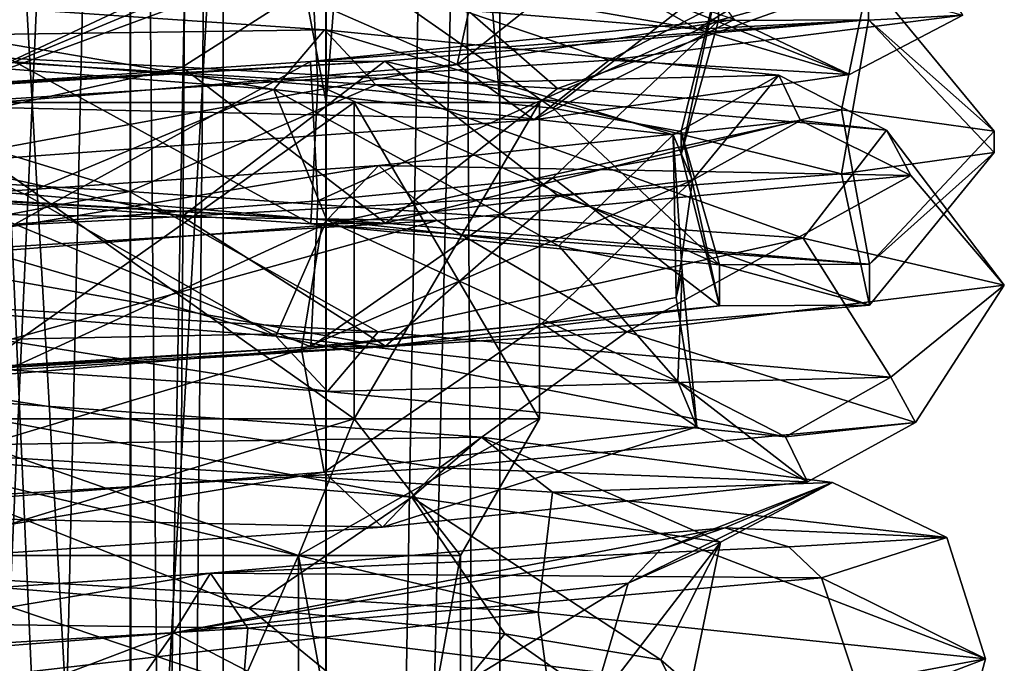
# Model space of a CAD drawing. Header units: millimetres. Extents: x -25 to 71, y -3 to 471.
# Tile 150 of 199: x 1 to 14, y 313 to 321. Entities that reach past the tile are written whole.
import ezdxf

# ---------------------------------------------------------------- set-up
doc = ezdxf.new("R2010")
doc.units = ezdxf.units.MM
doc.header["$LTSCALE"] = 65.185185
for name, color, linetype in [('1643', 7, 'CONTINUOUS'), ('1644', 7, 'CONTINUOUS'), ('1645', 7, 'CONTINUOUS'), ('1656', 7, 'CONTINUOUS'), ('1657', 7, 'CONTINUOUS'), ('876', 7, 'CONTINUOUS'), ('882', 7, 'CONTINUOUS'), ('883', 7, 'CONTINUOUS'), ('884', 7, 'CONTINUOUS'), ('887', 7, 'CONTINUOUS'), ('895', 7, 'CONTINUOUS'), ('918', 7, 'CONTINUOUS'), ('925', 7, 'CONTINUOUS')]:
    doc.layers.add(name, color=color, linetype=linetype)

msp = doc.modelspace()

# ---------------------------------------------------------------- linework, layer by layer
at = {"layer": '1643', "linetype": 'CONTINUOUS'}
for points in [[(5.28, 321.122, -10.706), (-3.471, 320.999, -12.954), (-3.09, 321.695, -11.531), (5.28, 321.122, -10.706)], [(5.28, 321.122, -10.706), (-3.09, 321.695, -11.531), (4.64, 320.365, -9.41), (5.28, 321.122, -10.706)], [(4.64, 320.365, -9.41), (-3.09, 321.695, -11.531), (-2.715, 320.938, -10.134), (4.64, 320.365, -9.41)], [(5.932, 320.426, -12.028), (-3.471, 320.999, -12.954), (5.28, 321.122, -10.706), (5.932, 320.426, -12.028)], [(9.693, 319.792, -4.015), (5.28, 321.122, -10.706), (4.64, 320.365, -9.41), (9.693, 319.792, -4.015)], [(11.029, 320.549, -4.568), (5.932, 320.426, -12.028), (5.28, 321.122, -10.706), (11.029, 320.549, -4.568)], [(11.029, 320.549, -4.568), (5.28, 321.122, -10.706), (9.693, 319.792, -4.015), (11.029, 320.549, -4.568)], [(2.814, 319.074, -13.692), (-7.192, 319.666, -11.986), (-3.471, 320.999, -12.954), (2.814, 319.074, -13.692)], [(5.932, 320.426, -12.028), (2.814, 319.074, -13.692), (-3.471, 320.999, -12.954), (5.932, 320.426, -12.028)], [(4.64, 320.365, -9.41), (-2.715, 320.938, -10.134), (1.487, 319.041, -9.867), (4.64, 320.365, -9.41)], [(1.487, 319.041, -9.867), (-2.715, 320.938, -10.134), (-2.583, 319.369, -9.639), (1.487, 319.041, -9.867)], [(12.39, 319.853, -5.132), (5.932, 320.426, -12.028), (11.029, 320.549, -4.568), (12.39, 319.853, -5.132)], [(9.935, 319.219, 3.372), (11.029, 320.549, -4.568), (9.693, 319.792, -4.015), (9.935, 319.219, 3.372)], [(11.304, 319.976, 3.837), (11.029, 320.549, -4.568), (9.935, 319.219, 3.372), (11.304, 319.976, 3.837)], [(11.304, 319.976, 3.837), (12.39, 319.853, -5.132), (11.029, 320.549, -4.568), (11.304, 319.976, 3.837)], [(5.309, 318.714, -8.449), (4.64, 320.365, -9.41), (1.487, 319.041, -9.867), (5.309, 318.714, -8.449)], [(11.336, 318.483, -8.178), (2.814, 319.074, -13.692), (5.932, 320.426, -12.028), (11.336, 318.483, -8.178)], [(9.693, 319.792, -4.015), (4.64, 320.365, -9.41), (8.245, 318.386, -5.621), (9.693, 319.792, -4.015)], [(8.245, 318.386, -5.621), (4.64, 320.365, -9.41), (5.309, 318.714, -8.449), (8.245, 318.386, -5.621)], [(12.39, 319.853, -5.132), (11.336, 318.483, -8.178), (5.932, 320.426, -12.028), (12.39, 319.853, -5.132)], [(5.969, 319.403, 10.338), (11.304, 319.976, 3.837), (5.246, 318.646, 9.086), (5.969, 319.403, 10.338)], [(5.246, 318.646, 9.086), (11.304, 319.976, 3.837), (9.935, 319.219, 3.372), (5.246, 318.646, 9.086)], [(5.969, 319.403, 10.338), (12.7, 319.28, 4.311), (11.304, 319.976, 3.837), (5.969, 319.403, 10.338)], [(12.7, 319.28, 4.311), (12.39, 319.853, -5.132), (11.304, 319.976, 3.837), (12.7, 319.28, 4.311)], [(13.88, 317.891, 1.649), (11.336, 318.483, -8.178), (12.39, 319.853, -5.132), (13.88, 317.891, 1.649)], [(12.7, 319.28, 4.311), (13.88, 317.891, 1.649), (12.39, 319.853, -5.132), (12.7, 319.28, 4.311)], [(9.805, 318.059, -1.855), (9.693, 319.792, -4.015), (8.245, 318.386, -5.621), (9.805, 318.059, -1.855)], [(9.935, 319.219, 3.372), (9.693, 319.792, -4.015), (9.729, 317.732, 2.22), (9.935, 319.219, 3.372)], [(9.729, 317.732, 2.22), (9.693, 319.792, -4.015), (9.805, 318.059, -1.855), (9.729, 317.732, 2.22)], [(-2.329, 318.83, 11.708), (6.706, 318.707, 11.615), (5.969, 319.403, 10.338), (-2.329, 318.83, 11.708)], [(-2.329, 318.83, 11.708), (5.969, 319.403, 10.338), (-2.047, 318.073, 10.29), (-2.329, 318.83, 11.708)], [(-2.047, 318.073, 10.29), (5.969, 319.403, 10.338), (5.246, 318.646, 9.086), (-2.047, 318.073, 10.29)], [(6.706, 318.707, 11.615), (12.7, 319.28, 4.311), (5.969, 319.403, 10.338), (6.706, 318.707, 11.615)], [(6.706, 318.707, 11.615), (9.105, 317.3, 10.606), (12.7, 319.28, 4.311), (6.706, 318.707, 11.615)], [(9.105, 317.3, 10.606), (13.88, 317.891, 1.649), (12.7, 319.28, 4.311), (9.105, 317.3, 10.606)], [(5.246, 318.646, 9.086), (9.935, 319.219, 3.372), (4.989, 317.077, 8.642), (5.246, 318.646, 9.086)], [(4.989, 317.077, 8.642), (9.935, 319.219, 3.372), (8.029, 317.404, 5.926), (4.989, 317.077, 8.642)], [(8.029, 317.404, 5.926), (9.935, 319.219, 3.372), (9.729, 317.732, 2.22), (8.029, 317.404, 5.926)], [(-2.616, 318.134, 13.154), (6.706, 318.707, 11.615), (-2.329, 318.83, 11.708), (-2.616, 318.134, 13.154)], [(-2.616, 318.134, 13.154), (-0.472, 316.709, 13.97), (6.706, 318.707, 11.615), (-2.616, 318.134, 13.154)], [(-2.047, 318.073, 10.29), (5.246, 318.646, 9.086), (1.117, 316.749, 9.916), (-2.047, 318.073, 10.29)], [(-0.472, 316.709, 13.97), (9.105, 317.3, 10.606), (6.706, 318.707, 11.615), (-0.472, 316.709, 13.97)], [(1.117, 316.749, 9.916), (5.246, 318.646, 9.086), (4.989, 317.077, 8.642), (1.117, 316.749, 9.916)], [(7.267, 315.965, -9.471), (-0.877, 315.842, -13.383), (-0.781, 316.538, -11.912), (7.267, 315.965, -9.471)], [(7.267, 315.965, -9.471), (-0.781, 316.538, -11.912), (6.387, 315.209, -8.324), (7.267, 315.965, -9.471)], [(6.387, 315.209, -8.324), (-0.781, 316.538, -11.912), (-0.686, 315.782, -10.469), (6.387, 315.209, -8.324)], [(8.164, 315.269, -10.64), (-0.877, 315.842, -13.383), (7.267, 315.965, -9.471), (8.164, 315.269, -10.64)], [(10.29, 314.636, -2.047), (7.267, 315.965, -9.471), (6.387, 315.209, -8.324), (10.29, 314.636, -2.047)], [(11.708, 315.393, -2.329), (8.164, 315.269, -10.64), (7.267, 315.965, -9.471), (11.708, 315.393, -2.329)], [(11.708, 315.393, -2.329), (7.267, 315.965, -9.471), (10.29, 314.636, -2.047), (11.708, 315.393, -2.329)], [(7.985, 313.752, -11.473), (-1.883, 314.343, -13.851), (-0.877, 315.842, -13.383), (7.985, 313.752, -11.473)], [(8.164, 315.269, -10.64), (7.985, 313.752, -11.473), (-0.877, 315.842, -13.383), (8.164, 315.269, -10.64)], [(6.387, 315.209, -8.324), (-0.686, 315.782, -10.469), (4.33, 313.803, -8.991), (6.387, 315.209, -8.324)], [(4.33, 313.803, -8.991), (-0.686, 315.782, -10.469), (0.373, 314.13, -9.972), (4.33, 313.803, -8.991)], [(13.154, 314.697, -2.616), (8.164, 315.269, -10.64), (11.708, 315.393, -2.329), (13.154, 314.697, -2.616)], [(9.532, 314.539, 5.503), (11.708, 315.393, -2.329), (9.124, 314.118, 5.268), (9.532, 314.539, 5.503)], [(9.124, 314.118, 5.268), (11.708, 315.393, -2.329), (10.29, 314.636, -2.047), (9.124, 314.118, 5.268)], [(10.344, 314.82, 5.972), (11.708, 315.393, -2.329), (9.532, 314.539, 5.503), (10.344, 314.82, 5.972)], [(10.344, 314.82, 5.972), (13.154, 314.697, -2.616), (11.708, 315.393, -2.329), (10.344, 314.82, 5.972)], [(13.642, 313.16, -3.045), (7.985, 313.752, -11.473), (8.164, 315.269, -10.64), (13.642, 313.16, -3.045)], [(13.154, 314.697, -2.616), (13.642, 313.16, -3.045), (8.164, 315.269, -10.64), (13.154, 314.697, -2.616)], [(7.564, 313.476, -6.509), (6.387, 315.209, -8.324), (4.33, 313.803, -8.991), (7.564, 313.476, -6.509)], [(10.29, 314.636, -2.047), (6.387, 315.209, -8.324), (9.535, 313.148, -2.941), (10.29, 314.636, -2.047)], [(9.535, 313.148, -2.941), (6.387, 315.209, -8.324), (7.564, 313.476, -6.509), (9.535, 313.148, -2.941)], [(11.155, 314.58, 6.441), (13.154, 314.697, -2.616), (10.344, 314.82, 5.972), (11.155, 314.58, 6.441)], [(9.124, 314.118, 5.268), (10.29, 314.636, -2.047), (8.642, 312.494, 4.989), (9.124, 314.118, 5.268)], [(8.642, 312.494, 4.989), (10.29, 314.636, -2.047), (9.916, 312.821, 1.117), (8.642, 312.494, 4.989)], [(9.916, 312.821, 1.117), (10.29, 314.636, -2.047), (9.535, 313.148, -2.941), (9.916, 312.821, 1.117)], [(11.57, 314.184, 6.68), (13.154, 314.697, -2.616), (11.155, 314.58, 6.441), (11.57, 314.184, 6.68)], [(11.57, 314.184, 6.68), (13.642, 313.16, -3.045), (13.154, 314.697, -2.616), (11.57, 314.184, 6.68)], [(12.105, 312.569, 6.989), (13.642, 313.16, -3.045), (11.57, 314.184, 6.68), (12.105, 312.569, 6.989)]]:
    msp.add_3dface(points, dxfattribs=at)
at = {"layer": '1644', "linetype": 'CONTINUOUS'}
for points in [[(12.55, 322.623, 6.156), (5.075, 322.031, 13.024), (8.883, 320.736, 10.129), (12.55, 322.623, 6.156)], [(7.315, 322.315, 6.787), (9.419, 322.642, 3.296), (6.958, 320.682, 7.934), (7.315, 322.315, 6.787)], [(6.958, 320.682, 7.934), (9.419, 322.642, 3.296), (10.462, 321.254, 1.377), (6.958, 320.682, 7.934)], [(12.55, 322.623, 6.156), (8.883, 320.736, 10.129), (13.357, 321.309, 1.758), (12.55, 322.623, 6.156)], [(8.774, 321.827, -5.863), (2.731, 322.4, -10.193), (10, 321.128, -6.682), (8.774, 321.827, -5.863)], [(10, 321.128, -6.682), (2.731, 322.4, -10.193), (3.113, 321.701, -11.617), (10, 321.128, -6.682)], [(3.99, 321.988, 9.146), (7.315, 322.315, 6.787), (6.958, 320.682, 7.934), (3.99, 321.988, 9.146)], [(5.075, 322.031, 13.024), (-5.075, 321.44, 13.024), (0, 320.163, 13.472), (5.075, 322.031, 13.024)], [(5.075, 322.031, 13.024), (0, 320.163, 13.472), (8.883, 320.736, 10.129), (5.075, 322.031, 13.024)], [(0, 321.66, 9.979), (3.99, 321.988, 9.146), (0, 320.109, 10.553), (0, 321.66, 9.979)], [(0, 320.109, 10.553), (3.99, 321.988, 9.146), (6.958, 320.682, 7.934), (0, 320.109, 10.553)], [(10, 321.128, -6.682), (3.113, 321.701, -11.617), (11.202, 321.882, -7.485), (10, 321.128, -6.682)], [(13.357, 321.309, 1.758), (10, 321.128, -6.682), (11.202, 321.882, -7.485), (13.357, 321.309, 1.758)], [(10.462, 321.254, 1.377), (8.774, 321.827, -5.863), (11.924, 320.555, 1.57), (10.462, 321.254, 1.377)], [(11.924, 320.555, 1.57), (8.774, 321.827, -5.863), (10, 321.128, -6.682), (11.924, 320.555, 1.57)], [(6.958, 320.682, 7.934), (10.462, 321.254, 1.377), (7.93, 319.982, 9.043), (6.958, 320.682, 7.934)], [(7.93, 319.982, 9.043), (10.462, 321.254, 1.377), (11.924, 320.555, 1.57), (7.93, 319.982, 9.043)], [(8.883, 320.736, 10.129), (11.924, 320.555, 1.57), (13.357, 321.309, 1.758), (8.883, 320.736, 10.129)], [(11.924, 320.555, 1.57), (10, 321.128, -6.682), (13.357, 321.309, 1.758), (11.924, 320.555, 1.57)], [(0, 320.163, 13.472), (7.93, 319.982, 9.043), (8.883, 320.736, 10.129), (0, 320.163, 13.472)], [(7.93, 319.982, 9.043), (11.924, 320.555, 1.57), (8.883, 320.736, 10.129), (7.93, 319.982, 9.043)], [(0, 320.109, 10.553), (6.958, 320.682, 7.934), (0, 319.41, 12.027), (0, 320.109, 10.553)], [(0, 319.41, 12.027), (6.958, 320.682, 7.934), (7.93, 319.982, 9.043), (0, 319.41, 12.027)], [(0, 319.41, 12.027), (7.93, 319.982, 9.043), (0, 320.163, 13.472), (0, 319.41, 12.027)], [(-7.192, 319.666, -11.986), (2.814, 319.074, -13.692), (-3.487, 317.872, -13.013), (-7.192, 319.666, -11.986)], [(4.667, 317.244, -9.464), (-2.583, 319.369, -9.639), (-2.731, 317.817, -10.193), (4.667, 317.244, -9.464)], [(1.487, 319.041, -9.867), (-2.583, 319.369, -9.639), (4.667, 317.244, -9.464), (1.487, 319.041, -9.867)], [(2.814, 319.074, -13.692), (5.959, 317.299, -12.083), (-3.487, 317.872, -13.013), (2.814, 319.074, -13.692)], [(5.309, 318.714, -8.449), (1.487, 319.041, -9.867), (4.667, 317.244, -9.464), (5.309, 318.714, -8.449)], [(2.814, 319.074, -13.692), (11.336, 318.483, -8.178), (5.959, 317.299, -12.083), (2.814, 319.074, -13.692)], [(9.749, 316.671, -4.038), (5.309, 318.714, -8.449), (4.667, 317.244, -9.464), (9.749, 316.671, -4.038)], [(8.245, 318.386, -5.621), (5.309, 318.714, -8.449), (9.749, 316.671, -4.038), (8.245, 318.386, -5.621)], [(11.336, 318.483, -8.178), (12.447, 316.726, -5.156), (5.959, 317.299, -12.083), (11.336, 318.483, -8.178)], [(11.336, 318.483, -8.178), (13.88, 317.891, 1.649), (12.447, 316.726, -5.156), (11.336, 318.483, -8.178)], [(9.805, 318.059, -1.855), (8.245, 318.386, -5.621), (9.749, 316.671, -4.038), (9.805, 318.059, -1.855)], [(9.729, 317.732, 2.22), (9.805, 318.059, -1.855), (9.993, 316.098, 3.392), (9.729, 317.732, 2.22)], [(9.993, 316.098, 3.392), (9.805, 318.059, -1.855), (9.749, 316.671, -4.038), (9.993, 316.098, 3.392)], [(5.959, 317.299, -12.083), (-3.113, 317.118, -11.617), (-3.487, 317.872, -13.013), (5.959, 317.299, -12.083)], [(13.88, 317.891, 1.649), (9.105, 317.3, 10.606), (12.757, 316.153, 4.331), (13.88, 317.891, 1.649)], [(13.88, 317.891, 1.649), (12.757, 316.153, 4.331), (12.447, 316.726, -5.156), (13.88, 317.891, 1.649)], [(5.319, 316.545, -10.787), (-2.731, 317.817, -10.193), (-3.113, 317.118, -11.617), (5.319, 316.545, -10.787)], [(4.667, 317.244, -9.464), (-2.731, 317.817, -10.193), (5.319, 316.545, -10.787), (4.667, 317.244, -9.464)], [(8.029, 317.404, 5.926), (9.729, 317.732, 2.22), (9.993, 316.098, 3.392), (8.029, 317.404, 5.926)], [(4.989, 317.077, 8.642), (8.029, 317.404, 5.926), (5.276, 315.525, 9.139), (4.989, 317.077, 8.642)], [(5.276, 315.525, 9.139), (8.029, 317.404, 5.926), (9.993, 316.098, 3.392), (5.276, 315.525, 9.139)], [(5.319, 316.545, -10.787), (-3.113, 317.118, -11.617), (5.959, 317.299, -12.083), (5.319, 316.545, -10.787)], [(9.105, 317.3, 10.606), (-0.472, 316.709, 13.97), (6.736, 315.58, 11.667), (9.105, 317.3, 10.606)], [(9.749, 316.671, -4.038), (4.667, 317.244, -9.464), (11.112, 315.972, -4.603), (9.749, 316.671, -4.038)], [(11.112, 315.972, -4.603), (4.667, 317.244, -9.464), (5.319, 316.545, -10.787), (11.112, 315.972, -4.603)], [(12.447, 316.726, -5.156), (5.319, 316.545, -10.787), (5.959, 317.299, -12.083), (12.447, 316.726, -5.156)], [(9.105, 317.3, 10.606), (6.736, 315.58, 11.667), (12.757, 316.153, 4.331), (9.105, 317.3, 10.606)], [(1.117, 316.749, 9.916), (4.989, 317.077, 8.642), (-2.059, 314.952, 10.35), (1.117, 316.749, 9.916)], [(-2.059, 314.952, 10.35), (4.989, 317.077, 8.642), (5.276, 315.525, 9.139), (-2.059, 314.952, 10.35)], [(-0.472, 316.709, 13.97), (-2.628, 315.007, 13.213), (6.736, 315.58, 11.667), (-0.472, 316.709, 13.97)], [(11.112, 315.972, -4.603), (5.319, 316.545, -10.787), (12.447, 316.726, -5.156), (11.112, 315.972, -4.603)], [(9.993, 316.098, 3.392), (9.749, 316.671, -4.038), (11.389, 315.399, 3.866), (9.993, 316.098, 3.392)], [(11.389, 315.399, 3.866), (9.749, 316.671, -4.038), (11.112, 315.972, -4.603), (11.389, 315.399, 3.866)], [(12.757, 316.153, 4.331), (11.112, 315.972, -4.603), (12.447, 316.726, -5.156), (12.757, 316.153, 4.331)], [(6.736, 315.58, 11.667), (11.389, 315.399, 3.866), (12.757, 316.153, 4.331), (6.736, 315.58, 11.667)], [(11.389, 315.399, 3.866), (11.112, 315.972, -4.603), (12.757, 316.153, 4.331), (11.389, 315.399, 3.866)], [(5.276, 315.525, 9.139), (9.993, 316.098, 3.392), (6.014, 314.826, 10.416), (5.276, 315.525, 9.139)], [(6.014, 314.826, 10.416), (9.993, 316.098, 3.392), (11.389, 315.399, 3.866), (6.014, 314.826, 10.416)], [(-2.628, 315.007, 13.213), (6.014, 314.826, 10.416), (6.736, 315.58, 11.667), (-2.628, 315.007, 13.213)], [(-2.059, 314.952, 10.35), (5.276, 315.525, 9.139), (-2.346, 314.253, 11.796), (-2.059, 314.952, 10.35)], [(-2.346, 314.253, 11.796), (5.276, 315.525, 9.139), (6.014, 314.826, 10.416), (-2.346, 314.253, 11.796)], [(6.014, 314.826, 10.416), (11.389, 315.399, 3.866), (6.736, 315.58, 11.667), (6.014, 314.826, 10.416)], [(-2.346, 314.253, 11.796), (6.014, 314.826, 10.416), (-2.628, 315.007, 13.213), (-2.346, 314.253, 11.796)], [(-1.883, 314.343, -13.851), (7.985, 313.752, -11.473), (-0.881, 312.715, -13.444), (-1.883, 314.343, -13.851)], [(6.424, 312.088, -8.372), (0.373, 314.13, -9.972), (-0.69, 312.661, -10.53), (6.424, 312.088, -8.372)], [(4.33, 313.803, -8.991), (0.373, 314.13, -9.972), (6.424, 312.088, -8.372), (4.33, 313.803, -8.991)], [(7.985, 313.752, -11.473), (8.201, 312.142, -10.688), (-0.881, 312.715, -13.444), (7.985, 313.752, -11.473)], [(7.564, 313.476, -6.509), (4.33, 313.803, -8.991), (6.424, 312.088, -8.372), (7.564, 313.476, -6.509)], [(7.985, 313.752, -11.473), (13.642, 313.16, -3.045), (8.201, 312.142, -10.688), (7.985, 313.752, -11.473)], [(10.35, 311.515, -2.059), (7.564, 313.476, -6.509), (6.424, 312.088, -8.372), (10.35, 311.515, -2.059)], [(9.535, 313.148, -2.941), (7.564, 313.476, -6.509), (10.35, 311.515, -2.059), (9.535, 313.148, -2.941)], [(13.642, 313.16, -3.045), (13.213, 311.57, -2.628), (8.201, 312.142, -10.688), (13.642, 313.16, -3.045)], [(9.916, 312.821, 1.117), (9.535, 313.148, -2.941), (10.35, 311.515, -2.059), (9.916, 312.821, 1.117)], [(13.642, 313.16, -3.045), (12.105, 312.569, 6.989), (13.213, 311.57, -2.628), (13.642, 313.16, -3.045)]]:
    msp.add_3dface(points, dxfattribs=at)
at = {"layer": '1645', "linetype": 'CONTINUOUS'}
for points in [[(10.344, 314.82, 5.972), (9.532, 314.539, 5.503), (3.372, 313.49, 9.935), (10.344, 314.82, 5.972)], [(3.837, 314.247, 11.304), (10.344, 314.82, 5.972), (3.372, 313.49, 9.935), (3.837, 314.247, 11.304)], [(11.155, 314.58, 6.441), (10.344, 314.82, 5.972), (3.837, 314.247, 11.304), (11.155, 314.58, 6.441)], [(9.532, 314.539, 5.503), (9.124, 314.118, 5.268), (3.372, 313.49, 9.935), (9.532, 314.539, 5.503)], [(11.57, 314.184, 6.68), (11.155, 314.58, 6.441), (3.837, 314.247, 11.304), (11.57, 314.184, 6.68)], [(-4.568, 313.674, 11.029), (4.311, 313.551, 12.7), (3.837, 314.247, 11.304), (-4.568, 313.674, 11.029)], [(-4.568, 313.674, 11.029), (3.837, 314.247, 11.304), (-4.015, 312.917, 9.693), (-4.568, 313.674, 11.029)], [(-4.015, 312.917, 9.693), (3.837, 314.247, 11.304), (3.372, 313.49, 9.935), (-4.015, 312.917, 9.693)], [(4.311, 313.551, 12.7), (11.57, 314.184, 6.68), (3.837, 314.247, 11.304), (4.311, 313.551, 12.7)], [(12.105, 312.569, 6.989), (11.57, 314.184, 6.68), (4.311, 313.551, 12.7), (12.105, 312.569, 6.989)], [(3.372, 313.49, 9.935), (9.124, 314.118, 5.268), (5.926, 312.166, 8.029), (3.372, 313.49, 9.935)], [(9.124, 314.118, 5.268), (8.642, 312.494, 4.989), (5.926, 312.166, 8.029), (9.124, 314.118, 5.268)], [(-5.132, 312.978, 12.39), (4.311, 313.551, 12.7), (-4.568, 313.674, 11.029), (-5.132, 312.978, 12.39)], [(-5.132, 312.978, 12.39), (4.184, 311.977, 13.337), (4.311, 313.551, 12.7), (-5.132, 312.978, 12.39)], [(4.184, 311.977, 13.337), (12.105, 312.569, 6.989), (4.311, 313.551, 12.7), (4.184, 311.977, 13.337)], [(-4.015, 312.917, 9.693), (3.372, 313.49, 9.935), (-1.855, 311.511, 9.805), (-4.015, 312.917, 9.693)], [(-1.855, 311.511, 9.805), (3.372, 313.49, 9.935), (2.22, 311.839, 9.729), (-1.855, 311.511, 9.805)], [(2.22, 311.839, 9.729), (3.372, 313.49, 9.935), (5.926, 312.166, 8.029), (2.22, 311.839, 9.729)]]:
    msp.add_3dface(points, dxfattribs=at)
at = {"layer": '1656', "linetype": 'CONTINUOUS'}
for points in [[(-3.113, 322.803, 207.37), (6.045, 322.284, 208.482), (-1.755, 320.917, 206.11), (-3.113, 322.803, 207.37)], [(-2.628, 322.796, 209.34), (1.362, 320.717, 210.091), (5.102, 322.277, 210.278), (-2.628, 322.796, 209.34)], [(-1.755, 320.917, 206.11), (6.045, 322.284, 208.482), (3.482, 320.647, 206.439), (-1.755, 320.917, 206.11)], [(1.362, 320.717, 210.091), (5.197, 320.423, 211.454), (5.102, 322.277, 210.278), (1.362, 320.717, 210.091)], [(3.482, 320.647, 206.439), (6.045, 322.284, 208.482), (8.229, 320.377, 208.673), (3.482, 320.647, 206.439)], [(5.197, 320.423, 211.454), (8.171, 320.13, 214.232), (5.102, 322.277, 210.278), (5.197, 320.423, 211.454)], [(5.102, 322.277, 210.278), (8.171, 320.13, 214.232), (10.266, 321.758, 216.107), (5.102, 322.277, 210.278)], [(6.045, 322.284, 208.482), (12.163, 321.765, 215.387), (8.229, 320.377, 208.673), (6.045, 322.284, 208.482)], [(8.171, 320.13, 214.232), (9.793, 319.836, 217.965), (10.266, 321.758, 216.107), (8.171, 320.13, 214.232)], [(8.229, 320.377, 208.673), (12.163, 321.765, 215.387), (11.821, 320.107, 212.498), (8.229, 320.377, 208.673)], [(9.793, 319.836, 217.965), (9.793, 319.543, 222.035), (10.266, 321.758, 216.107), (9.793, 319.836, 217.965)], [(10.266, 321.758, 216.107), (9.793, 319.543, 222.035), (10.266, 321.238, 223.893), (10.266, 321.758, 216.107)], [(10.266, 321.758, 216.107), (10.266, 321.238, 223.893), (12.163, 321.765, 215.387), (10.266, 321.758, 216.107)], [(12.163, 321.765, 215.387), (10.266, 321.238, 223.893), (12.163, 321.246, 224.613), (12.163, 321.765, 215.387)], [(11.821, 320.107, 212.498), (12.163, 321.765, 215.387), (13.752, 319.837, 217.377), (11.821, 320.107, 212.498)], [(12.163, 321.765, 215.387), (12.163, 321.246, 224.613), (13.752, 319.837, 217.377), (12.163, 321.765, 215.387)], [(10.266, 321.238, 223.893), (5.102, 320.719, 229.721), (12.163, 321.246, 224.613), (10.266, 321.238, 223.893)], [(12.163, 321.246, 224.613), (5.102, 320.719, 229.721), (6.045, 320.726, 231.518), (12.163, 321.246, 224.613)], [(10.266, 321.238, 223.893), (5.197, 318.956, 228.546), (5.102, 320.719, 229.721), (10.266, 321.238, 223.893)], [(8.171, 319.249, 225.768), (5.197, 318.956, 228.546), (10.266, 321.238, 223.893), (8.171, 319.249, 225.768)], [(12.163, 321.246, 224.613), (6.045, 320.726, 231.518), (11.821, 319.297, 227.502), (12.163, 321.246, 224.613)], [(9.793, 319.543, 222.035), (8.171, 319.249, 225.768), (10.266, 321.238, 223.893), (9.793, 319.543, 222.035)], [(13.752, 319.567, 222.623), (12.163, 321.246, 224.613), (11.821, 319.297, 227.502), (13.752, 319.567, 222.623)], [(13.752, 319.837, 217.377), (12.163, 321.246, 224.613), (13.752, 319.567, 222.623), (13.752, 319.837, 217.377)], [(6.045, 320.726, 231.518), (-2.627, 320.2, 230.66), (-3.113, 320.207, 232.63), (6.045, 320.726, 231.518)], [(6.045, 320.726, 231.518), (-3.113, 320.207, 232.63), (3.482, 318.757, 233.561), (6.045, 320.726, 231.518)], [(5.102, 320.719, 229.721), (-2.627, 320.2, 230.66), (6.045, 320.726, 231.518), (5.102, 320.719, 229.721)], [(8.229, 319.027, 231.327), (6.045, 320.726, 231.518), (3.482, 318.757, 233.561), (8.229, 319.027, 231.327)], [(11.821, 319.297, 227.502), (6.045, 320.726, 231.518), (8.229, 319.027, 231.327), (11.821, 319.297, 227.502)], [(5.102, 320.719, 229.721), (1.362, 318.662, 229.909), (-2.627, 320.2, 230.66), (5.102, 320.719, 229.721)], [(5.197, 318.956, 228.546), (1.362, 318.662, 229.909), (5.102, 320.719, 229.721), (5.197, 318.956, 228.546)], [(3.482, 318.757, 233.561), (-3.113, 320.207, 232.63), (-1.755, 318.487, 233.89), (3.482, 318.757, 233.561)]]:
    msp.add_3dface(points, dxfattribs=at)
at = {"layer": '1657', "linetype": 'CONTINUOUS'}
for points in [[(-1.755, 320.917, 206.11), (3.482, 320.647, 206.439), (-3.116, 319.194, 207.358), (-1.755, 320.917, 206.11)], [(-3.116, 319.194, 207.358), (3.482, 320.647, 206.439), (6.051, 318.675, 208.471), (-3.116, 319.194, 207.358)], [(1.362, 320.717, 210.091), (-2.63, 319.186, 209.327), (5.109, 318.666, 210.267), (1.362, 320.717, 210.091)], [(5.197, 320.423, 211.454), (1.362, 320.717, 210.091), (5.109, 318.666, 210.267), (5.197, 320.423, 211.454)], [(3.482, 320.647, 206.439), (8.229, 320.377, 208.673), (6.051, 318.675, 208.471), (3.482, 320.647, 206.439)], [(5.197, 320.423, 211.454), (5.109, 318.666, 210.267), (10.278, 318.147, 216.102), (5.197, 320.423, 211.454)], [(8.171, 320.13, 214.232), (5.197, 320.423, 211.454), (10.278, 318.147, 216.102), (8.171, 320.13, 214.232)], [(8.229, 320.377, 208.673), (11.821, 320.107, 212.498), (6.051, 318.675, 208.471), (8.229, 320.377, 208.673)], [(6.051, 318.675, 208.471), (11.821, 320.107, 212.498), (12.174, 318.156, 215.383), (6.051, 318.675, 208.471)], [(9.793, 319.836, 217.965), (8.171, 320.13, 214.232), (10.278, 318.147, 216.102), (9.793, 319.836, 217.965)], [(11.821, 320.107, 212.498), (13.752, 319.837, 217.377), (12.174, 318.156, 215.383), (11.821, 320.107, 212.498)], [(9.793, 319.543, 222.035), (9.793, 319.836, 217.965), (10.278, 317.628, 223.898), (9.793, 319.543, 222.035)], [(9.793, 319.836, 217.965), (10.278, 318.147, 216.102), (10.278, 317.628, 223.898), (9.793, 319.836, 217.965)], [(13.752, 319.837, 217.377), (13.752, 319.567, 222.623), (12.174, 318.156, 215.383), (13.752, 319.837, 217.377)], [(8.171, 319.249, 225.768), (9.793, 319.543, 222.035), (10.278, 317.628, 223.898), (8.171, 319.249, 225.768)], [(13.752, 319.567, 222.623), (11.821, 319.297, 227.502), (12.174, 317.636, 224.617), (13.752, 319.567, 222.623)], [(12.174, 318.156, 215.383), (13.752, 319.567, 222.623), (12.174, 317.636, 224.617), (12.174, 318.156, 215.383)], [(5.197, 318.956, 228.546), (8.171, 319.249, 225.768), (5.108, 317.109, 229.733), (5.197, 318.956, 228.546)], [(8.171, 319.249, 225.768), (10.278, 317.628, 223.898), (5.108, 317.109, 229.733), (8.171, 319.249, 225.768)], [(11.821, 319.297, 227.502), (8.229, 319.027, 231.327), (12.174, 317.636, 224.617), (11.821, 319.297, 227.502)], [(-3.116, 319.194, 207.358), (6.051, 318.675, 208.471), (-2.63, 319.186, 209.327), (-3.116, 319.194, 207.358)], [(-2.63, 319.186, 209.327), (6.051, 318.675, 208.471), (5.109, 318.666, 210.267), (-2.63, 319.186, 209.327)], [(8.229, 319.027, 231.327), (3.482, 318.757, 233.561), (6.051, 317.117, 231.529), (8.229, 319.027, 231.327)], [(12.174, 317.636, 224.617), (8.229, 319.027, 231.327), (6.051, 317.117, 231.529), (12.174, 317.636, 224.617)], [(1.362, 318.662, 229.909), (5.197, 318.956, 228.546), (5.108, 317.109, 229.733), (1.362, 318.662, 229.909)], [(3.482, 318.757, 233.561), (-1.755, 318.487, 233.89), (6.051, 317.117, 231.529), (3.482, 318.757, 233.561)], [(1.362, 318.662, 229.909), (5.108, 317.109, 229.733), (-2.631, 316.589, 230.673), (1.362, 318.662, 229.909)], [(6.051, 318.675, 208.471), (12.174, 318.156, 215.383), (5.109, 318.666, 210.267), (6.051, 318.675, 208.471)], [(5.109, 318.666, 210.267), (12.174, 318.156, 215.383), (10.278, 318.147, 216.102), (5.109, 318.666, 210.267)], [(6.051, 317.117, 231.529), (-1.755, 318.487, 233.89), (-3.116, 316.598, 232.642), (6.051, 317.117, 231.529)], [(12.174, 318.156, 215.383), (12.174, 317.636, 224.617), (10.278, 318.147, 216.102), (12.174, 318.156, 215.383)], [(10.278, 318.147, 216.102), (12.174, 317.636, 224.617), (10.278, 317.628, 223.898), (10.278, 318.147, 216.102)], [(10.278, 317.628, 223.898), (6.051, 317.117, 231.529), (5.108, 317.109, 229.733), (10.278, 317.628, 223.898)], [(12.174, 317.636, 224.617), (6.051, 317.117, 231.529), (10.278, 317.628, 223.898), (12.174, 317.636, 224.617)], [(6.051, 317.117, 231.529), (-3.116, 316.598, 232.642), (5.108, 317.109, 229.733), (6.051, 317.117, 231.529)], [(5.108, 317.109, 229.733), (-3.116, 316.598, 232.642), (-2.631, 316.589, 230.673), (5.108, 317.109, 229.733)]]:
    msp.add_3dface(points, dxfattribs=at)
at = {"layer": '876', "linetype": 'CONTINUOUS'}
for points in [[(5.657, 320.2, -5.657), (0, 320.2, -8), (5.303, 320.2, -5.303), (5.657, 320.2, -5.657)], [(0, 320.2, -8), (0, 320.2, -7.5), (5.303, 320.2, -5.303), (0, 320.2, -8)], [(0, 320.2, 8), (5.657, 320.2, 5.657), (0, 320.2, 7.5), (0, 320.2, 8)], [(0, 320.2, 7.5), (5.657, 320.2, 5.657), (5.303, 320.2, 5.303), (0, 320.2, 7.5)], [(7.5, 320.2), (5.657, 320.2, -5.657), (5.303, 320.2, -5.303), (7.5, 320.2)], [(5.303, 320.2, 5.303), (5.657, 320.2, 5.657), (7.5, 320.2), (5.303, 320.2, 5.303)], [(8, 320.2), (5.657, 320.2, -5.657), (7.5, 320.2), (8, 320.2)], [(5.657, 320.2, 5.657), (8, 320.2), (7.5, 320.2), (5.657, 320.2, 5.657)]]:
    msp.add_3dface(points, dxfattribs=at)
at = {"layer": '882', "linetype": 'CONTINUOUS'}
for points in [[(0, 320.2, -8), (5.657, 320.2, -5.657), (0, 316.2, -8), (0, 320.2, -8)], [(0, 316.2, -8), (5.657, 320.2, -5.657), (5.657, 316.2, -5.657), (0, 316.2, -8)], [(5.657, 320.2, 5.657), (0, 320.2, 8), (5.657, 316.2, 5.657), (5.657, 320.2, 5.657)], [(0, 320.2, 8), (0, 316.2, 8), (5.657, 316.2, 5.657), (0, 320.2, 8)], [(5.657, 320.2, -5.657), (8, 320.2), (5.657, 316.2, -5.657), (5.657, 320.2, -5.657)], [(8, 320.2), (5.657, 320.2, 5.657), (8, 316.2), (8, 320.2)], [(5.657, 316.2, -5.657), (8, 320.2), (8, 316.2), (5.657, 316.2, -5.657)], [(8, 316.2), (5.657, 320.2, 5.657), (5.657, 316.2, 5.657), (8, 316.2)]]:
    msp.add_3dface(points, dxfattribs=at)
at = {"layer": '883', "linetype": 'CONTINUOUS'}
for points in [[(0, 316.2, 8), (0, 314.468, 7), (4.95, 314.468, 4.95), (0, 316.2, 8)], [(5.657, 316.2, 5.657), (0, 316.2, 8), (4.95, 314.468, 4.95), (5.657, 316.2, 5.657)], [(0, 314.468, -7), (0, 316.2, -8), (5.657, 316.2, -5.657), (0, 314.468, -7)], [(0, 314.468, -7), (5.657, 316.2, -5.657), (4.95, 314.468, -4.95), (0, 314.468, -7)], [(5.657, 316.2, -5.657), (8, 316.2), (4.95, 314.468, -4.95), (5.657, 316.2, -5.657)], [(4.95, 314.468, -4.95), (8, 316.2), (7, 314.468), (4.95, 314.468, -4.95)], [(7, 314.468), (5.657, 316.2, 5.657), (4.95, 314.468, 4.95), (7, 314.468)], [(8, 316.2), (5.657, 316.2, 5.657), (7, 314.468), (8, 316.2)]]:
    msp.add_3dface(points, dxfattribs=at)
at = {"layer": '884', "linetype": 'CONTINUOUS'}
for points in [[(0, 314.468, 7), (0, 303.2, 7), (4.95, 303.2, 4.95), (0, 314.468, 7)], [(4.95, 314.468, 4.95), (0, 314.468, 7), (4.95, 303.2, 4.95), (4.95, 314.468, 4.95)], [(0, 303.2, -7), (0, 314.468, -7), (4.95, 314.468, -4.95), (0, 303.2, -7)], [(0, 303.2, -7), (4.95, 314.468, -4.95), (4.95, 303.2, -4.95), (0, 303.2, -7)], [(4.95, 314.468, -4.95), (7, 314.468), (4.95, 303.2, -4.95), (4.95, 314.468, -4.95)], [(7, 314.468), (4.95, 314.468, 4.95), (7, 303.2), (7, 314.468)], [(4.95, 303.2, -4.95), (7, 314.468), (7, 303.2), (4.95, 303.2, -4.95)], [(7, 303.2), (4.95, 314.468, 4.95), (4.95, 303.2, 4.95), (7, 303.2)]]:
    msp.add_3dface(points, dxfattribs=at)
at = {"layer": '887', "linetype": 'CONTINUOUS'}
for points in [[(5.303, 320.2, -5.303), (0, 320.2, -7.5), (5.295, 348.2, -5.312), (5.303, 320.2, -5.303)], [(0, 320.2, -7.5), (0, 348.2, -7.5), (5.295, 348.2, -5.312), (0, 320.2, -7.5)], [(0, 320.2, 7.5), (5.303, 320.2, 5.303), (0, 348.2, 7.5), (0, 320.2, 7.5)], [(0, 348.2, 7.5), (5.303, 320.2, 5.303), (5.303, 348.2, 5.303), (0, 348.2, 7.5)], [(7.5, 348.2), (5.303, 320.2, -5.303), (5.295, 348.2, -5.312), (7.5, 348.2)], [(5.303, 320.2, 5.303), (7.5, 320.2), (5.303, 348.2, 5.303), (5.303, 320.2, 5.303)], [(7.5, 320.2), (5.303, 320.2, -5.303), (7.5, 348.2), (7.5, 320.2)], [(5.303, 348.2, 5.303), (7.5, 320.2), (7.5, 348.2), (5.303, 348.2, 5.303)]]:
    msp.add_3dface(points, dxfattribs=at)
at = {"layer": '895', "linetype": 'CONTINUOUS'}
for points in [[(0, 348.2, -4), (0, 284.7, -4), (2.829, 284.7, -2.828), (0, 348.2, -4)], [(0, 348.2, -4), (2.829, 284.7, -2.828), (2.824, 348.2, -2.833), (0, 348.2, -4)], [(0, 284.7, 4), (0, 348.2, 4), (2.828, 348.2, 2.828), (0, 284.7, 4)], [(2.829, 284.7, 2.828), (0, 284.7, 4), (2.828, 348.2, 2.828), (2.829, 284.7, 2.828)], [(2.824, 348.2, -2.833), (2.829, 284.7, -2.828), (4, 348.2, -0.003), (2.824, 348.2, -2.833)], [(4, 348.2), (2.829, 284.7, 2.828), (2.828, 348.2, 2.828), (4, 348.2)], [(4, 284.7, 0), (2.829, 284.7, 2.828), (4, 348.2), (4, 284.7, 0)], [(2.829, 284.7, -2.828), (4, 284.7, 0), (4, 348.2, -0.003), (2.829, 284.7, -2.828)], [(4, 348.2, -0.003), (4, 284.7, 0), (4, 348.2), (4, 348.2, -0.003)]]:
    msp.add_3dface(points, dxfattribs=at)
at = {"layer": '918', "linetype": 'CONTINUOUS'}
for points in [[(0, 348.2, 212.5), (5.303, 348.2, 214.697), (0, 254.2, 212.5), (0, 348.2, 212.5)], [(5.295, 348.2, 225.312), (0, 348.2, 227.5), (5.303, 254.2, 225.303), (5.295, 348.2, 225.312)], [(0, 348.2, 227.5), (0, 254.2, 227.5), (5.303, 254.2, 225.303), (0, 348.2, 227.5)], [(0, 254.2, 212.5), (5.303, 348.2, 214.697), (5.303, 254.2, 214.697), (0, 254.2, 212.5)], [(6.927, 348.2, 222.876), (5.295, 348.2, 225.312), (5.303, 254.2, 225.303), (6.927, 348.2, 222.876)], [(6.927, 348.2, 222.876), (5.303, 254.2, 225.303), (7.5, 254.2, 220), (6.927, 348.2, 222.876)], [(5.303, 348.2, 214.697), (7.5, 348.2, 220), (5.303, 254.2, 214.697), (5.303, 348.2, 214.697)], [(7.5, 348.2, 220), (7.5, 254.2, 220), (5.303, 254.2, 214.697), (7.5, 348.2, 220)], [(7.5, 348.2, 220), (6.927, 348.2, 222.876), (7.5, 254.2, 220), (7.5, 348.2, 220)]]:
    msp.add_3dface(points, dxfattribs=at)
at = {"layer": '925', "linetype": 'CONTINUOUS'}
for points in [[(0, 348.2, 224), (2.824, 348.2, 222.833), (0, 223.2, 224), (0, 348.2, 224)], [(0, 223.2, 224), (2.824, 348.2, 222.833), (2.828, 223.2, 222.828), (0, 223.2, 224)], [(2.828, 348.2, 217.172), (0, 348.2, 216), (2.828, 223.2, 217.172), (2.828, 348.2, 217.172)], [(0, 348.2, 216), (0, 223.2, 216), (2.828, 223.2, 217.172), (0, 348.2, 216)], [(2.824, 348.2, 222.833), (3.694, 348.2, 221.535), (2.828, 223.2, 222.828), (2.824, 348.2, 222.833)], [(3.694, 348.2, 221.535), (4, 348.2, 220.003), (2.828, 223.2, 222.828), (3.694, 348.2, 221.535)], [(4, 348.2, 220.003), (4, 348.2, 220), (2.828, 223.2, 222.828), (4, 348.2, 220.003)], [(4, 348.2, 220), (2.828, 348.2, 217.172), (4, 223.2, 220), (4, 348.2, 220)], [(2.828, 223.2, 222.828), (4, 348.2, 220), (4, 223.2, 220), (2.828, 223.2, 222.828)], [(4, 223.2, 220), (2.828, 348.2, 217.172), (2.828, 223.2, 217.172), (4, 223.2, 220)]]:
    msp.add_3dface(points, dxfattribs=at)

doc.saveas('drawing.dxf')
